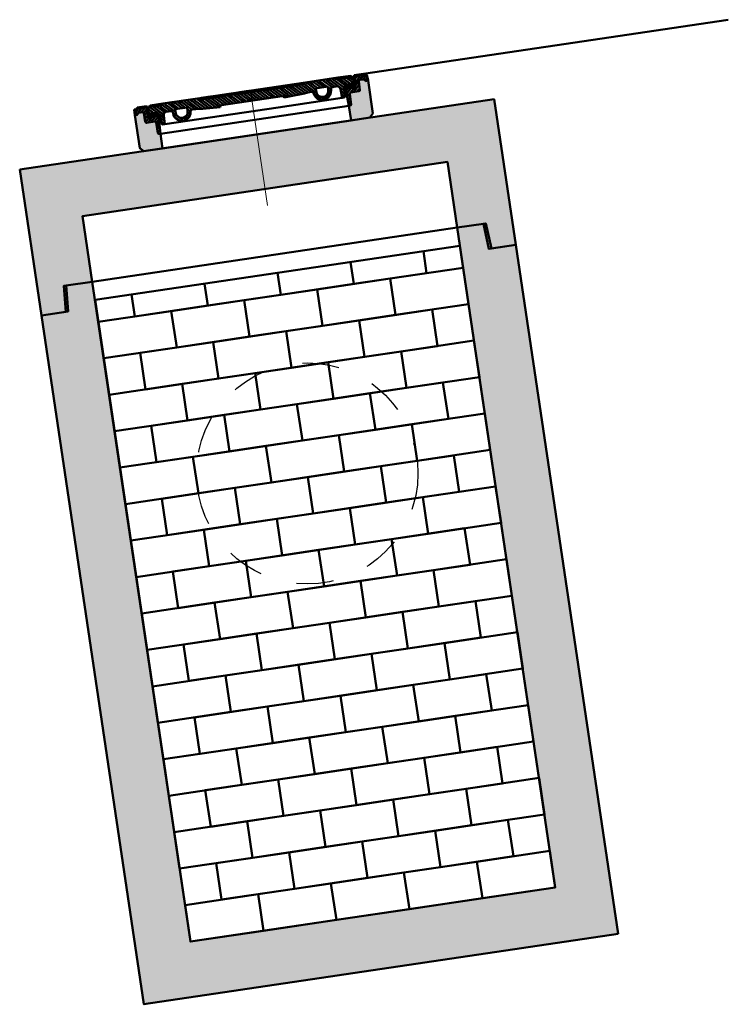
# Model space of a CAD drawing. Header units: metres. Extents: x 0 to 137602, y 0 to 467030.
# Tile 17 of 23: x 136880.04 to 136881.96, y 467021.63 to 467024.3. Entities that reach past the tile are written whole.
import ezdxf

# ---------------------------------------------------------------- set-up
doc = ezdxf.new("R2010")
doc.units = ezdxf.units.M
doc.linetypes.add('NLCS-HIDDEN', pattern=[4, 2, -2])
for name, color, linetype, lineweight in [('N-WE-AL-DETAILS_RIOOL-S', 7, 'Continuous', 25), ('N-WE-BC-BETONVORM-AD', 254, 'Continuous', 18), ('N-WE-GR-GRAS-GD', 90, 'Continuous', 50), ('N-WE-RI-PUT_BETON-GD', 7, 'Continuous', 50), ('N-WE-RI-PUT_BETON-GN', 7, 'NLCS-HIDDEN', 25)]:
    doc.layers.add(name, color=color, linetype=linetype, lineweight=lineweight)
doc.layers.add('X-XX-AL-HULPLIJN-G', color=30, linetype='Continuous', lineweight=18, plot=False)
pattern_1 = [(135, (-0.1118872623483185, 0.4902768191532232), (-0.00441941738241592, -0.004419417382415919), [])]

# ---------------------------------------------------------------- blocks, each defined once
blk = doc.blocks.new('*X250')
at = {"color": 0}
for p, q in [((1514.842425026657, -270.6021974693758), (1526.529013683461, -258.915608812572)), ((1515.378111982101, -261.2276757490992), (1531.807279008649, -244.7985087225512)), ((1515.913798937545, -251.8531540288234), (1522.968444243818, -244.7985087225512)), ((1529.646113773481, -255.7985087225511), (1540.646113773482, -244.7985087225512)), ((1538.484948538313, -255.7985087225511), (1549.484948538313, -244.7985087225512)), ((1543.545492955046, -259.5767990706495), (1550.611169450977, -252.5111225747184)), ((1487.573308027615, -271.354810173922), (1488.129609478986, -270.7985087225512)), ((1487.994204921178, -279.7727480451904), (1496.968444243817, -270.7985087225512)), ((1488.415101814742, -288.1906859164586), (1504.393662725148, -272.2121250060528)), ((1488.835998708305, -296.6086237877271), (1497.267677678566, -288.1769448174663)), ((1499.581017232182, -285.8636052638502), (1509.646113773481, -275.7985087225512)), ((1508.484948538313, -285.7985087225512), (1526.193361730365, -268.0900955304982)), ((1517.323783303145, -285.7985087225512), (1525.857709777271, -277.2645822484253)), ((1489.256895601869, -305.0265616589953), (1496.905008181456, -297.378449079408)), ((1489.677792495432, -313.4444995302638), (1496.588890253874, -306.533401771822)), ((1491.162618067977, -320.7985087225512), (1496.272772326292, -315.6883544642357))]:
    blk.add_line(p, q, dxfattribs=at)
blk = doc.blocks.new('putafdekking 120')
h = blk.add_hatch()
h.set_pattern_fill('ANSI31', color=256, scale=0.04999999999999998, angle=-6.361109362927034e-15, style=0)
h.set_pattern_definition([(45.00000000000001, (-6.702722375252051, -0.4495368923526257), (-0.004419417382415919, 0.004419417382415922), [])])
h.paths.add_polyline_path([(-0.2949918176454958, 0.1021096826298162), (-0.2941057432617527, 0.07789031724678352, 0.4035428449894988), (-0.291107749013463, 0.07499999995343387), (-0.268657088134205, 0.07499999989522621, -0.4093387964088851), (-0.2656575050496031, 0.07205001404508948), (-0.2646489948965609, 0.04284299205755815, 0.39895954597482), (-0.2616531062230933, 0.03999999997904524), (-0.2584999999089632, 0.03999999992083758), (-0.2560682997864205, 0.08863400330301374), (-0.2560682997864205, 0.08999999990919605), (-0.2719999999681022, 0.08999999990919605), (-0.2749999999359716, 0.0849999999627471), (-0.2829999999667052, 0.0849999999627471), (-0.2847714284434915, 0.1159999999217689), (-0.3186614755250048, 0.1159999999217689), (-0.3194999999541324, 0.09999999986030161), (-0.3119999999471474, 0.09999999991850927), (-0.3119999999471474, 0.1019999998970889, -0.4142135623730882), (-0.3089999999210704, 0.1049999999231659), (-0.2979898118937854, 0.1049999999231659, -0.4035428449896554)])
h = blk.add_hatch()
h.set_pattern_fill('ANSI31', color=256, scale=0.04999999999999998, angle=90, style=0)
h.set_pattern_definition(pattern_1)
h.paths.add_polyline_path([(-0.2455138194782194, 0.1160000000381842), (-0.2819999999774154, 0.1159999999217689), (-0.2807036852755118, 0.09050581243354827, 0.0001680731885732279), (-0.2740929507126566, 0.09031931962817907), (-0.2734999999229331, 0.09822532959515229), (-0.2554999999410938, 0.09822532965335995), (-0.2548682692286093, 0.08980225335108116, 2.596011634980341e-06), (-0.2547661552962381, 0.0897996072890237, -1.098157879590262e-06), (-0.2548093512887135, 0.08980072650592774, -0.395390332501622), (-0.2518893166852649, 0.08691806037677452), (-0.2511119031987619, 0.06688417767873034, 0.4028986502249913), (-0.2481141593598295, 0.06400050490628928), (-0.2455138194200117, 0.06400050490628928)])
h = blk.add_hatch()
h.set_pattern_fill('ANSI31', color=256, scale=0.04999999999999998, angle=90, style=0)
h.set_pattern_definition(pattern_1)
h.paths.add_polyline_path([(-0.1605567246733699, 0.1159999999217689), (-0.1900459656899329, 0.1159999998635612), (-0.1900459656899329, 0.1000000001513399), (-0.1759870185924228, 0.1000000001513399), (-0.1765162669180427, 0.08927581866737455), (-0.1683019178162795, 0.08927581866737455, -0.3371758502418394), (-0.1632111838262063, 0.09255437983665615, 0.0003187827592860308), (-0.1605567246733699, 0.09234795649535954)])
h.paths.add_polyline_path([(-0.1900459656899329, 0.1159999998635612), (-0.2455138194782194, 0.1160000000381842), (-0.2455138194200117, 0.06400050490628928), (-0.2430000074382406, 0.06400050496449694), (-0.2420760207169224, 0.08781156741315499, -0.4280492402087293), (-0.2312266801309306, 0.09738703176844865, 0.001092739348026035), (-0.219455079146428, 0.09640055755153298, -0.3764214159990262), (-0.2167027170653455, 0.09355836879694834), (-0.2164913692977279, 0.08927581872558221), (-0.2084837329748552, 0.08927581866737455), (-0.2090129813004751, 0.1000000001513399), (-0.1900459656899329, 0.1000000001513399)])
h = blk.add_hatch()
h.set_pattern_fill('ANSI31', color=256, scale=0.04999999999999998, angle=90, style=0)
h.set_pattern_definition(pattern_1)
h.paths.add_polyline_path([(-0.144999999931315, 0.1199999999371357), (-0.2399999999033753, 0.1199999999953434), (-0.2424999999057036, 0.1159999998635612), (-0.1424999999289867, 0.1159999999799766)])
h = blk.add_hatch()
h.set_pattern_fill('ANSI31', color=256, scale=0.04999999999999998, angle=90, style=0)
h.set_pattern_definition(pattern_1)
h.paths.add_polyline_path([(-0.1240462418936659, 0.1159999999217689), (-0.1424999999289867, 0.1159999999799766), (-0.1605567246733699, 0.1159999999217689), (-0.1605567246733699, 0.09234795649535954, 0.00438173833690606), (-0.1240462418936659, 0.08985379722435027)])
h = blk.add_hatch()
h.set_pattern_fill('ANSI31', color=256, scale=0.04999999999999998, angle=90, style=0)
h.set_pattern_definition(pattern_1)
h.paths.add_polyline_path([(2.91038304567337e-11, 0.1159999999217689), (-0.1240462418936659, 0.1159999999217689), (-0.1240462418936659, 0.08985379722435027, 0.004381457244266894), (-0.08749999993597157, 0.08799999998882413, -0.414213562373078), (-0.08289999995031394, 0.09259999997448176), (8.731149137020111e-11, 0.09259999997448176)])
h = blk.add_hatch()
h.set_pattern_fill('ANSI31', color=256, scale=0.04999999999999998, angle=90, style=0)
h.set_pattern_definition(pattern_1)
h.paths.add_polyline_path([(2.91038304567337e-11, 0.1159999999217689), (8.731149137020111e-11, 0.09259999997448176), (0.08290000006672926, 0.09259999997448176, -0.4142135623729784), (0.0875000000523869, 0.08799999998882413, 0.009082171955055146), (0.1632111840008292, 0.09255437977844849, -0.4125577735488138), (0.1685844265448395, 0.08798869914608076, 0.2706092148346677), (0.1825000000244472, 0.06818257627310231, 0.2182575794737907), (0.2025000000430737, 0.06818257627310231, 0.2834797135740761), (0.2164843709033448, 0.08913400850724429), (0.2167027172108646, 0.09355836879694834, -0.3764214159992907), (0.219455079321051, 0.09640055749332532, 0.001092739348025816), (0.2312266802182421, 0.09738703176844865, -0.4280492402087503), (0.2420760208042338, 0.08781156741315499), (0.2430000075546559, 0.06400050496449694), (0.2481152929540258, 0.06400050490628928, 0.4027845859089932), (0.2511129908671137, 0.06688300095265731), (0.2518983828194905, 0.08691948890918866, -0.3953811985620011), (0.2548194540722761, 0.08980100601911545), (0.2548682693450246, 0.0898022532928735), (0.2555000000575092, 0.09822532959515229), (0.2735000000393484, 0.09822532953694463), (0.2740929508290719, 0.09031931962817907), (0.2807068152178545, 0.09050590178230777), (0.2820230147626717, 0.1159999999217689), (0.2425000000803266, 0.1159999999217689)])
h.paths.add_polyline_path([(0.1759870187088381, 0.1000000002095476), (0.2090129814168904, 0.1000000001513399), (0.208480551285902, 0.08921134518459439, -0.2148036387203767), (0.2025000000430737, 0.07751000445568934, -0.3510004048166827), (0.1825000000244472, 0.07751000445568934, -0.214803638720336), (0.1765194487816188, 0.08921134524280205)], flags=16)
h = blk.add_hatch()
h.set_pattern_fill('ANSI31', color=256, scale=0.04999999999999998, angle=90, style=0)
h.set_pattern_definition(pattern_1)
h.paths.add_polyline_path([(0.2400000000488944, 0.1199999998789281), (0.1450000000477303, 0.1199999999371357), (0.142500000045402, 0.1159999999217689), (0.2425000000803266, 0.1159999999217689)])
h = blk.add_hatch(color=256)
h.paths.add_polyline_path([(-0.281096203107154, 0.09822532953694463), (-0.2837557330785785, 0.09822532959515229), (-0.2832743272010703, 0.08980072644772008), (-0.2741318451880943, 0.08980072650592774), (-0.2740929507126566, 0.09031931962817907, -0.0001680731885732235), (-0.2807036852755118, 0.09050581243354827)])
h.paths.add_polyline_path([(-0.2734999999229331, 0.09822532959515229), (-0.281096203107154, 0.09822532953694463), (-0.2807036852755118, 0.09050581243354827, 0.0001680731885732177), (-0.2740929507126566, 0.09031931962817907)])
h.paths.add_polyline_path([(-0.2554999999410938, 0.09822532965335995), (-0.2734999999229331, 0.09822532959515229), (-0.2740929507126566, 0.09031931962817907), (-0.2622205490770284, 0.08999999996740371), (-0.2559999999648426, 0.08999999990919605), (-0.2560083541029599, 0.0898329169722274), (-0.2548682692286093, 0.08980225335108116)])
h.paths.add_polyline_path([(-0.2740929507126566, 0.09031931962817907), (-0.2741318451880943, 0.08980072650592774), (-0.2721195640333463, 0.08980072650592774), (-0.2719999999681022, 0.08999999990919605), (-0.2622205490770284, 0.08999999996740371)])
h.paths.add_polyline_path([(-0.2622205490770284, 0.08999999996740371), (-0.2719999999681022, 0.08999999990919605), (-0.2721195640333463, 0.08980072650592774), (-0.2560099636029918, 0.08980072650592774), (-0.2560083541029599, 0.0898329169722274)])
for points in [[(-0.2559999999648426, 0.08999999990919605), (-0.2622205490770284, 0.08999999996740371), (-0.2560104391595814, 0.08983297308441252)], [(0.2623870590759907, 0.08999999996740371), (0.2560000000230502, 0.08999999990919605), (0.25600840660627, 0.08983186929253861, 0.0001621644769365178)]]:
    blk.add_hatch(color=256).paths.add_polyline_path(points)
h = blk.add_hatch()
h.set_pattern_fill('ANSI31', color=256, scale=0.04999999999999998, angle=90, style=0)
h.set_pattern_definition(pattern_1)
h.paths.add_polyline_path([(-0.1685844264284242, 0.08798869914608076, -0.06617647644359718), (-0.1683019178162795, 0.08927581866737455), (-0.1765162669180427, 0.08927581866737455), (-0.1765194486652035, 0.08921134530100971, -0.2148036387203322), (-0.1824999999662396, 0.07751000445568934, -0.06659380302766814), (-0.1861347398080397, 0.07532064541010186), (-0.1735127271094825, 0.07532064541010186, 0.144551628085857)])
h.paths.add_polyline_path([(-0.2084805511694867, 0.08921134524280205), (-0.2084837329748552, 0.08927581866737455), (-0.2164913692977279, 0.08927581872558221), (-0.2164843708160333, 0.08913400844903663, 0.1567760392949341), (-0.2114872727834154, 0.07532064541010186), (-0.1988652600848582, 0.07532064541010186, -0.06659380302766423), (-0.2024999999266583, 0.07751000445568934, -0.2148036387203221)])
h.paths.add_polyline_path([(-0.1900459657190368, 0.07418931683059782, -0.1417210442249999), (-0.1988652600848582, 0.07532064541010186), (-0.2114872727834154, 0.07532064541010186, 0.1213122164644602), (-0.2024999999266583, 0.06818257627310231, 0.1338421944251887), (-0.1900459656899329, 0.06612579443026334)])
h.paths.add_polyline_path([(-0.1735127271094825, 0.07532064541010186), (-0.1861347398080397, 0.07532064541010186, -0.0638776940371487), (-0.1900459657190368, 0.07418931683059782), (-0.1900459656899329, 0.06612579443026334, 0.08201942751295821), (-0.1824999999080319, 0.06818257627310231, 0.1213122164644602)])
h = blk.add_hatch(color=256)
h.paths.add_polyline_path([(0.2837557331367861, 0.09822532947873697), (0.2811053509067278, 0.09822532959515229), (0.2807068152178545, 0.09050590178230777), (0.2740929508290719, 0.09031931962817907), (0.2741317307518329, 0.08980225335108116), (0.2832744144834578, 0.0898022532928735)])
h.paths.add_polyline_path([(0.2811053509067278, 0.09822532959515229), (0.2735000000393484, 0.09822532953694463), (0.2740929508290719, 0.09031931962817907), (0.2807068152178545, 0.09050590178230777)])
h.paths.add_polyline_path([(0.2735000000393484, 0.09822532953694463), (0.2555000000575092, 0.09822532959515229), (0.2548682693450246, 0.0898022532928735, 2.898541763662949e-05), (0.25600840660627, 0.08983186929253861), (0.2560000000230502, 0.08999999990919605), (0.2623870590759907, 0.08999999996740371, 0.0002976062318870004), (0.2740929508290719, 0.09031931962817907), (0.2740929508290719, 0.09031931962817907)])
h.paths.add_polyline_path([(0.2740929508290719, 0.09031931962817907, -0.0002976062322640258), (0.2623870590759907, 0.08999999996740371), (0.2720000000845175, 0.08999999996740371), (0.2721186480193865, 0.08980225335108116), (0.2741317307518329, 0.08980225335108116)])
h.paths.add_polyline_path([(0.2720000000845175, 0.08999999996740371), (0.2623870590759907, 0.08999999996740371, -0.0001621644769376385), (0.25600840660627, 0.08983186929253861), (0.2560098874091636, 0.08980225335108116), (0.2721186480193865, 0.08980225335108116)], flags=17)
at = {"layer": 'N-WE-BC-BETONVORM-AD'}
h = blk.add_hatch(color=256, dxfattribs=at)
h.dxf.hatch_style = 1
h.paths.add_polyline_path([(-0.2646489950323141, 0.04284299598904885), (-0.2656611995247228, 0.07215700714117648, 0.3989596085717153), (-0.2686570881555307, 0.07499999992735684), (-0.29110774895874, 0.0749999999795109, -0.4035428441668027), (-0.2941057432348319, 0.07789031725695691), (-0.2949918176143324, 0.1021096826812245, 0.4035428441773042), (-0.2979898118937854, 0.1049999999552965), (-0.3089999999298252, 0.1049999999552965, 0.4142135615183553), (-0.3119999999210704, 0.1019999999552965), (-0.3119999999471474, 0.09999999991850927), (-0.3194999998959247, 0.09999999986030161), (-0.319499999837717, 0.01000000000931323), (-0.3094999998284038, -1.164153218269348e-10), (-0.2584999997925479, -1.164153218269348e-10), (-0.2584999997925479, 0.03999999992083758), (-0.2616531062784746, 0.03999999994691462, -0.3989599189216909)])
h = blk.add_hatch(color=256, dxfattribs=at)
h.dxf.hatch_style = 1
h.paths.add_polyline_path([(0.3195000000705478, 0.09999999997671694), (0.3120000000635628, 0.09999999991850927), (0.3120000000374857, 0.1019999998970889, 0.4142135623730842), (0.3090000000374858, 0.1049999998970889), (0.2979898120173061, 0.1049999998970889, 0.4035428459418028), (0.2949918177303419, 0.1021096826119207), (0.2941057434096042, 0.07789031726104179, -0.4035428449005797), (0.2911077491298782, 0.0749999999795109), (0.2686570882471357, 0.07500000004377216, 0.4093389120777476), (0.2656575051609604, 0.07205001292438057), (0.2646526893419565, 0.04294998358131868, -0.4093385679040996), (0.2616531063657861, 0.03999999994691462), (0.2584999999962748, 0.03999999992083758), (0.2585000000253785, -1.164153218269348e-10), (0.3095000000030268, -1.164153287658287e-10), (0.3195000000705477, 0.01000000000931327)])
for p, q in [((-0.3194999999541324, 0.09999999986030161), (-0.3186614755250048, 0.1159999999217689)), ((-0.3186614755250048, 0.1159999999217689), (-0.2847714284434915, 0.1159999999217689)), ((-0.3099999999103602, 0.1199999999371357), (-0.3124999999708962, 0.1159999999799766)), ((-0.3099999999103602, 0.1199999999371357), (-0.2849999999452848, 0.1199999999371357)), ((-0.2849999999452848, 0.1199999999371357), (-0.2824999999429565, 0.1159999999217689)), ((-0.2847714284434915, 0.1159999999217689), (-0.2819999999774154, 0.1159999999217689)), ((-0.2847714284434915, 0.1159999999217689), (-0.2829999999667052, 0.0849999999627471)), ((-0.2819999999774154, 0.1159999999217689), (-0.2424999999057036, 0.1159999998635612)), ((-0.2807036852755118, 0.09050581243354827), (-0.2819999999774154, 0.1159999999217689)), ((-0.2749999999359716, 0.1199999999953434), (-0.2774999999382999, 0.1159999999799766)), ((-0.2749999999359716, 0.1199999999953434), (-0.2499999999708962, 0.1199999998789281)), ((-0.2749999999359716, 0.1199999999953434), (-0.2399999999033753, 0.1199999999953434)), ((-0.2499999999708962, 0.1199999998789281), (-0.2474999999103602, 0.1159999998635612)), ((-0.2399999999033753, 0.1199999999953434), (-0.2424999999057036, 0.1159999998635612)), ((-0.2399999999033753, 0.1199999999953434), (-0.2149999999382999, 0.1199999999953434)), ((-0.144999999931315, 0.1199999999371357), (-0.2399999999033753, 0.1199999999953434)), ((-0.2049999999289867, 0.1199999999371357), (-0.1799999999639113, 0.1199999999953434)), ((-0.1699999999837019, 0.1199999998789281), (-0.144999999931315, 0.1199999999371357)), ((-0.144999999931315, 0.1199999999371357), (0.1450000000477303, 0.1199999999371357)), ((-0.144999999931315, 0.1199999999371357), (-0.1424999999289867, 0.1159999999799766)), ((-0.1424999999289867, 0.1159999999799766), (2.91038304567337e-11, 0.1159999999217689)), ((-0.1424999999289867, 0.1159999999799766), (0.142500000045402, 0.1159999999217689)), ((-0.1349999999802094, 0.1199999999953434), (-0.1374999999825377, 0.1159999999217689)), ((-0.1349999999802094, 0.1199999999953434), (-0.1099999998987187, 0.1199999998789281)), ((-0.1099999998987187, 0.1199999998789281), (-0.107499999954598, 0.1160000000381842)), ((-0.0999999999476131, 0.1199999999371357), (-0.1024999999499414, 0.1159999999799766)), ((-0.0999999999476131, 0.1199999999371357), (-0.07499999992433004, 0.1199999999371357)), ((-0.07499999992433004, 0.1199999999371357), (-0.07249999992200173, 0.1159999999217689)), ((-0.06499999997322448, 0.1199999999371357), (-0.06749999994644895, 0.1160000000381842)), ((-0.06499999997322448, 0.1199999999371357), (-0.03999999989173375, 0.1199999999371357)), ((-0.03999999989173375, 0.1199999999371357), (-0.03749999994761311, 0.1159999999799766)), ((-0.02999999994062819, 0.1199999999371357), (-0.03249999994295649, 0.1159999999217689)), ((-0.02999999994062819, 0.1199999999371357), (-0.004999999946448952, 0.1199999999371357)), ((-0.004999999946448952, 0.1199999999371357), (-0.002499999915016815, 0.1160000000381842)), ((0.142500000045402, 0.1159999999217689), (2.91038304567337e-11, 0.1159999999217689)), ((0.005000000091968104, 0.1199999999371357), (0.002500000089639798, 0.1159999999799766)), ((0.03000000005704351, 0.1199999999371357), (0.005000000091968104, 0.1199999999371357)), ((0.03000000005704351, 0.1199999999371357), (0.03250000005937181, 0.1159999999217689)), ((0.04000000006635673, 0.1199999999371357), (0.03750000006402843, 0.1159999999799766)), ((0.06500000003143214, 0.1199999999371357), (0.04000000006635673, 0.1199999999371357)), ((0.06500000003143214, 0.1199999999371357), (0.06750000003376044, 0.1159999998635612)), ((0.07500000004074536, 0.1199999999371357), (0.07250000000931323, 0.1159999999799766)), ((0.1000000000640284, 0.1199999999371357), (0.1025000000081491, 0.1159999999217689)), ((0.1100000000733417, 0.1199999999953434), (0.1075000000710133, 0.1159999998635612)), ((0.1350000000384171, 0.1199999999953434), (0.1375000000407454, 0.1159999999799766)), ((0.1450000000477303, 0.1199999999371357), (0.142500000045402, 0.1159999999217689)), ((0.1450000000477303, 0.1199999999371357), (0.2400000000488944, 0.1199999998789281)), ((0.2400000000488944, 0.1199999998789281), (0.2750000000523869, 0.1199999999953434)), ((0.2400000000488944, 0.1199999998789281), (0.2425000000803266, 0.1159999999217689)), ((0.2425000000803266, 0.1159999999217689), (0.2820230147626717, 0.1159999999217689)), ((0.2500000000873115, 0.1199999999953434), (0.2475000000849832, 0.1159999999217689)), ((0.2750000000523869, 0.1199999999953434), (0.2775000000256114, 0.1159999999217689)), ((0.2807068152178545, 0.09050590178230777), (0.2820230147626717, 0.1159999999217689)), ((0.2847714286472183, 0.1159999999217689), (0.2820230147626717, 0.1159999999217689)), ((0.2850000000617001, 0.1199999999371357), (0.2825000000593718, 0.1159999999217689)), ((0.2847714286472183, 0.1159999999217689), (0.2830000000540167, 0.0849999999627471)), ((0.3186614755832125, 0.1159999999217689), (0.2847714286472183, 0.1159999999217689)), ((0.3100000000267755, 0.1199999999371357), (0.2850000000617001, 0.1199999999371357)), ((0.3100000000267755, 0.1199999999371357), (0.3125000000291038, 0.1159999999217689)), ((0.3195000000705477, 0.09999999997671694), (0.3186614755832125, 0.1159999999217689)), ((-0.3194999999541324, 0.09999999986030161), (-0.3119999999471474, 0.09999999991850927)), ((-0.3119999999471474, 0.09999999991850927), (-0.3119999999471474, 0.1019999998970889)), ((-0.3089999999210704, 0.1049999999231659), (-0.2979898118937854, 0.1049999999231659)), ((-0.2941057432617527, 0.07789031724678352), (-0.2949918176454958, 0.1021096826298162)), ((-0.2837557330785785, 0.09822532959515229), (-0.2554999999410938, 0.09822532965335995)), ((-0.2548093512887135, 0.08980072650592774), (-0.2832743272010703, 0.08980072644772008)), ((-0.2829999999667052, 0.0849999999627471), (-0.2749999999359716, 0.0849999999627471)), ((-0.2749999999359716, 0.0849999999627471), (-0.2719999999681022, 0.08999999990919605)), ((-0.2734999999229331, 0.09822532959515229), (-0.2741318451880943, 0.08980072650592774)), ((-0.2740929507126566, 0.09031931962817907), (-0.2548682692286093, 0.08980225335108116)), ((-0.2719999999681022, 0.08999999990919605), (-0.2560682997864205, 0.08999999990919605)), ((-0.2719999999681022, 0.08999999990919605), (-0.2559999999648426, 0.08999999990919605)), ((-0.2719999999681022, 0.08999999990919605), (-0.2559999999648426, 0.08999999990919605)), ((-0.2559999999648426, 0.08999999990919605), (-0.2584999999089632, 0.03999999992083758)), ((-0.2554999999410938, 0.09822532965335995), (-0.2548682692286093, 0.08980225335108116)), ((-0.2167027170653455, 0.09355836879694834), (-0.2164843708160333, 0.08913400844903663)), ((-0.2090129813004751, 0.1000000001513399), (-0.2084805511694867, 0.08921134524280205)), ((-0.2090129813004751, 0.1000000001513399), (-0.1759870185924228, 0.1000000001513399)), ((-0.1759870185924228, 0.1000000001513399), (-0.1765194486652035, 0.08921134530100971)), ((-0.08749999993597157, 0.08799999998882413), (-0.08749999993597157, 0.08799999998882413)), ((-0.08289999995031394, 0.09259999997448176), (0.08290000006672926, 0.09259999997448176)), ((0.0875000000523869, 0.08799999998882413), (0.0875000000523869, 0.08799999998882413)), ((0.2090129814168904, 0.1000000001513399), (0.1759870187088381, 0.1000000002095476)), ((0.1759870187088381, 0.1000000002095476), (0.1765194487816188, 0.08921134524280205)), ((0.2090129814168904, 0.1000000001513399), (0.208480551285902, 0.08921134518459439)), ((0.2167027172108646, 0.09355836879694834), (0.2164843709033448, 0.08913400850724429)), ((0.2548682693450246, 0.0898022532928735), (0.2548194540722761, 0.08980100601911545)), ((0.2555000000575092, 0.09822532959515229), (0.2548682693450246, 0.0898022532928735)), ((0.2548682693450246, 0.0898022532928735), (0.2832744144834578, 0.0898022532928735)), ((0.2837557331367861, 0.09822532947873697), (0.2555000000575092, 0.09822532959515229)), ((0.2560000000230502, 0.08999999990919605), (0.2584999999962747, 0.03999999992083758)), ((0.2560000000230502, 0.08999999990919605), (0.2720000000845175, 0.08999999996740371)), ((0.2720000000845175, 0.08999999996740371), (0.2560000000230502, 0.08999999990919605)), ((0.2750000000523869, 0.0849999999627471), (0.2720000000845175, 0.08999999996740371)), ((0.2735000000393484, 0.09822532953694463), (0.2741317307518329, 0.08980225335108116)), ((0.2740929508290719, 0.09031931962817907), (0.2807068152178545, 0.09050590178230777)), ((0.2830000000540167, 0.0849999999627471), (0.2750000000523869, 0.0849999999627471)), ((0.294105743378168, 0.07789031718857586), (0.2949918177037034, 0.1021096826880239)), ((0.3090000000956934, 0.1049999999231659), (0.2979898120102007, 0.1049999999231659)), ((0.3120000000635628, 0.09999999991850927), (0.3120000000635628, 0.1019999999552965)), ((0.3195000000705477, 0.09999999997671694), (0.3120000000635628, 0.09999999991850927)), ((-0.291107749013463, 0.07499999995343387), (-0.2814225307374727, 0.07499999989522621)), ((-0.291107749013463, 0.07499999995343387), (-0.268657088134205, 0.07499999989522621)), ((-0.2656611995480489, 0.0721570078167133), (-0.2646489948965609, 0.04284299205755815)), ((0.2656611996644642, 0.0721570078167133), (0.2646489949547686, 0.04284299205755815)), ((0.2911077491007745, 0.07499999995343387), (0.2686570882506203, 0.07499999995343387)), ((-0.2584999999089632, 0.03999999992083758), (-0.2616531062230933, 0.03999999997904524)), ((-0.2584999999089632, 0.03999999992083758), (0.2584999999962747, 0.03999999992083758)), ((0.2584999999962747, 0.03999999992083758), (0.2616531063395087, 0.03999999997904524))]:
    blk.add_line(p, q)
at = {"color": 0, "linetype": 'ByBlock'}
blk.add_line((0.02187500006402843, 0.1199999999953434), (0.03425000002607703, 0.1199999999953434), dxfattribs=at)
at = {"color": 7}
for p, q in [((-0.2518893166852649, 0.08691806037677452), (-0.2511119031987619, 0.06688417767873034)), ((-0.2420760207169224, 0.08781156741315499), (-0.2430000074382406, 0.06400050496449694)), ((0.2420760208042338, 0.08781156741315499), (0.2430000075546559, 0.06400050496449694)), ((0.2511129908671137, 0.06688300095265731), (0.2518983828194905, 0.08691948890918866)), ((-0.2481141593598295, 0.06400050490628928), (-0.2430000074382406, 0.06400050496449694)), ((-0.2430000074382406, 0.06400050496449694), (-0.2424038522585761, 0.07920928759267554)), ((-0.2430000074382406, 0.06400050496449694), (0.06800000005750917, 0.06400050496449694)), ((0.06800000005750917, 0.06400050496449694), (0.2430000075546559, 0.06400050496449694)), ((0.2430000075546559, 0.06400050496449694), (0.2481152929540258, 0.06400050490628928))]:
    blk.add_line(p, q, dxfattribs=at)
for points in [[(-0.2584999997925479, 0.03999999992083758), (-0.2584999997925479, -1.164153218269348e-10), (-0.3094999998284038, -1.164153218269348e-10), (-0.319499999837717, 0.01000000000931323), (-0.3194999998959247, 0.09999999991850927)], [(0.2584999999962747, 0.03999999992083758), (0.2585000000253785, -1.164153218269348e-10), (0.3095000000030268, -1.164153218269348e-10), (0.3195000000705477, 0.01000000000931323), (0.3195000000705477, 0.09999999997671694)], [(-0.2584999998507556, -1.164153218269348e-10), (0.2584999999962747, -1.164153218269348e-10)]]:
    blk.add_lwpolyline(points)
for centre, radius, start, end in [((-0.3089999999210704, 0.1019999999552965), 0.002999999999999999, 90, 180), ((-0.2979898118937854, 0.1019999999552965), 0.002999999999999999, 2.09525256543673, 90), ((8.731149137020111e-11, 9.923531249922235), 9.837031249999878, 268.3648196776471, 268.4033392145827), ((8.731149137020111e-11, 9.923531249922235), 9.837031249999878, 268.5153538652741, 268.5156971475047), ((-0.2320835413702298, 0.08742380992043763), 0.009999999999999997, 85.08451930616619, 177.7777560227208), ((0.0003472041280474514, 2.790030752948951), 2.702583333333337, 265.0845193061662, 265.3349566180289), ((-0.2196990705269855, 0.09341049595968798), 0.002999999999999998, 2.825307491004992, 85.33495661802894), ((-0.1924999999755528, 0.09000000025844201), 0.02399999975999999, 182.0678519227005, 245.37568138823), ((-0.1924999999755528, 0.09000000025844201), 0.02399999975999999, 192.0348595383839, 245.37568138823), ((-0.1924999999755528, 0.09000000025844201), 0.02399999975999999, 192.0348595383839, 245.37568138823), ((-0.1924999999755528, 0.09000000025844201), 0.01599999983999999, 182.825307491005, 231.3178120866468), ((-0.1924999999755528, 0.09000000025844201), 0.01599999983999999, 308.6821879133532, 357.174692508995), ((-0.1924999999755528, 0.09000000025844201), 0.02399999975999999, 294.6243186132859, 355.1927340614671), ((-0.1924999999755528, 0.09000000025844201), 0.02399999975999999, 294.6243186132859, 339.7820546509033), ((-0.1636020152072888, 0.0875696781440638), 0.004999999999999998, 85.51682903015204, 175.1927340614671), ((8.731149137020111e-11, 2.174165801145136), 2.087999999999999, 265.5168290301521, 267.5982522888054), ((-0.08289999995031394, 0.08799999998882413), 0.004599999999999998, 90, 180), ((0.08290000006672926, 0.08800000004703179), 0.004599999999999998, 0, 90), ((8.731149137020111e-11, 2.174165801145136), 2.087999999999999, 272.4017477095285, 274.4831709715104), ((0.1636020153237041, 0.08756967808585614), 0.004999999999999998, 4.807265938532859, 94.48317097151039), ((0.1925000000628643, 0.09000000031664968), 0.02399999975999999, 184.8072659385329, 245.37568138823), ((0.1925000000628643, 0.09000000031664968), 0.01599999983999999, 182.825307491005, 231.3178120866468), ((0.1925000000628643, 0.09000000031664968), 0.01599999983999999, 308.6821879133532, 357.174692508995), ((0.1925000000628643, 0.09000000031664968), 0.02399999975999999, 294.6243186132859, 357.9321480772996), ((0.2196990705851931, 0.09341049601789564), 0.002999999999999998, 94.66504338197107, 177.174692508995), ((-0.0003472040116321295, 2.790030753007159), 2.702583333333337, 274.665043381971, 274.9154806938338), ((0.2320835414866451, 0.08742380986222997), 0.009999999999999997, 2.222243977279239, 94.9154806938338), ((8.731149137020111e-11, 9.923531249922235), 9.837031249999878, 271.4846461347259, 271.5966607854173), ((0.2979898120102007, 0.1019999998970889), 0.002999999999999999, 90, 177.9047474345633), ((0.3090000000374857, 0.1019999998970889), 0.002999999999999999, 0, 90), ((-0.2911077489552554, 0.0779999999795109), 0.002999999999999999, 182.0952525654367, 270), ((-0.2686570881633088, 0.07199999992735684), 0.002999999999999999, 3.000000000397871, 90), ((-0.1924999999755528, 0.09000000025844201), 0.01599999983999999, 231.3178120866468, 308.6821879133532), ((-0.1924999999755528, 0.09000000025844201), 0.02399999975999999, 245.37568138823, 294.6243186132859), ((0.1925000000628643, 0.09000000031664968), 0.01599999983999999, 231.3178120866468, 308.6821879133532), ((0.1925000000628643, 0.09000000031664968), 0.02399999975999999, 245.37568138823, 294.6243186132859), ((0.2686570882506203, 0.07200000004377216), 0.002999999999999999, 90, 176.9999999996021), ((0.2911077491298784, 0.0779999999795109), 0.002999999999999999, 270, 357.9047474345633), ((-0.2616531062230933, 0.04299999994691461), 0.002999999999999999, 183.0000000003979, 270), ((0.2616531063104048, 0.04299999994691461), 0.002999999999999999, 270, 356.9999999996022)]:
    blk.add_arc(centre, radius, start, end)
for centre, start, end in [((-0.2548870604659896, 0.08680173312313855), 2.222243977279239, 88.51569714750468), ((0.2548960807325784, 0.08680198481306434), 91.46362154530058, 177.7552643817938), ((-0.2481141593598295, 0.06700050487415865), 182.2222439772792, 270), ((0.2481152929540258, 0.06700050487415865), 270, 357.7552643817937)]:
    blk.add_arc(centre, 0.002999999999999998, start, end, dxfattribs=at)
at = {"layer": 'Defpoints', "color": 0, "linetype": 'ByBlock'}
for p in [(0.02000000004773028, 0.1199999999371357), (0.03050000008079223, 0.1199999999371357), (-0.2807036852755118, 0.09050581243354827), (-0.1924999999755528, 0.09000000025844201), (0.2807068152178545, 0.09050590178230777), (-0.1757483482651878, 0.07281331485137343)]:
    blk.add_point(p, dxfattribs=at)
at = {"layer": 'X-XX-AL-HULPLIJN-G'}
blk.add_lwpolyline([(2.91038304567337e-11, 0.1199999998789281), (-2.91038304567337e-11, -0.1953084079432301)], dxfattribs=at)
at = {"xscale": 0.0009999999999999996, "yscale": 0.0009999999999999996, "zscale": 0.0009999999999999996}
blk.add_blockref('*X250', (-1.231545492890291, 0.3607985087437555), dxfattribs=at)

msp = doc.modelspace()

# ---------------------------------------------------------------- hatches: boundary and pattern name
at = {"layer": 'N-WE-BC-BETONVORM-AD'}
h = msp.add_hatch(color=256, dxfattribs=at)
h.dxf.hatch_style = 1
h.paths.add_polyline_path([(136880.042264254, 467023.8939523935), (136880.1010618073, 467023.4982978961), (136880.1670641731, 467023.5081063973), (136880.1617232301, 467023.5780859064), (136880.2391421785, 467023.5895910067), (136880.2126839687, 467023.7676308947), (136881.2018213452, 467023.9146249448), (136881.2282795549, 467023.7365850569), (136881.3056985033, 467023.7480901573), (136881.3209380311, 467023.6795816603), (136881.3869403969, 467023.6893901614), (136881.3281428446, 467024.0850446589)])
h = msp.add_hatch(color=256, dxfattribs=at)
h.dxf.hatch_style = 1
h.paths.add_polyline_path([(136881.6647592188, 467021.8199200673), (136881.3869403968, 467023.6893901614), (136881.3144707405, 467023.6786205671), (136881.2992312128, 467023.7471290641), (136881.2282795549, 467023.736585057), (136881.4943395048, 467021.9462415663), (136880.5052021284, 467021.7992475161), (136880.2391428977, 467023.5895861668), (136880.1681912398, 467023.5790421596), (136880.1735321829, 467023.5090626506), (136880.1010625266, 467023.4982930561), (136880.3788806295, 467021.628827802)])

# ---------------------------------------------------------------- linework, layer by layer
at = {"layer": 'N-WE-AL-DETAILS_RIOOL-S', "color": 3, "flags": 128}
for points in [[(136881.4248116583, 467023.434556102), (136881.4248116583, 467023.434556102)], [(136881.425802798, 467023.4278836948), (136881.425802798, 467023.4278836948)]]:
    msp.add_lwpolyline(points, close=True, dxfattribs=at)
at = {"layer": 'N-WE-GR-GRAS-GD'}
msp.add_lwpolyline([(136880.9741968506, 467024.1537631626), (136881.963334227, 467024.3007572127)], dxfattribs=at)
at = {"layer": 'N-WE-RI-PUT_BETON-GD'}
for points in [[(136880.042264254, 467023.8939523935), (136880.1010618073, 467023.4982978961), (136880.1670641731, 467023.5081063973), (136880.1617232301, 467023.5780859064), (136880.2391421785, 467023.5895910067), (136880.2126839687, 467023.7676308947), (136881.2018213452, 467023.9146249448), (136881.2282795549, 467023.7365850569), (136881.3056985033, 467023.7480901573), (136881.3209380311, 467023.6795816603), (136881.3869403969, 467023.6893901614), (136881.3281428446, 467024.0850446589)], [(136881.6647592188, 467021.8199200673), (136881.3869403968, 467023.6893901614), (136881.3144707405, 467023.6786205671), (136881.2992312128, 467023.7471290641), (136881.2282795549, 467023.736585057), (136881.4943395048, 467021.9462415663), (136880.5052021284, 467021.7992475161), (136880.2391428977, 467023.5895861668), (136880.1681912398, 467023.5790421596), (136880.1735321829, 467023.5090626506), (136880.1010625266, 467023.4982930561), (136880.3788806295, 467021.628827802)], [(136881.0466221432, 467023.5983762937), (136881.2444496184, 467023.6277751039), (136881.2591490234, 467023.5288613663), (136881.0613215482, 467023.4994625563)], [(136880.8487946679, 467023.5689774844), (136881.0466221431, 467023.5983762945), (136881.0613215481, 467023.4994625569), (136880.8634940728, 467023.4700637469)], [(136880.6509671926, 467023.5395786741), (136880.8487946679, 467023.5689774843), (136880.8634940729, 467023.4700637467), (136880.6656665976, 467023.4406649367)], [(136880.4531397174, 467023.5101798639), (136880.6509671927, 467023.5395786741), (136880.6656665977, 467023.4406649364), (136880.4678391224, 467023.4112661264)], [(136880.2553122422, 467023.4807810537), (136880.4531397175, 467023.5101798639), (136880.4678391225, 467023.4112661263), (136880.2700116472, 467023.3818673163)], [(136880.9624078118, 467023.484763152), (136881.160235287, 467023.5141619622), (136881.174934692, 467023.4152482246), (136880.9771072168, 467023.3858494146)], [(136880.7645803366, 467023.4553643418), (136880.9624078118, 467023.484763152), (136880.9771072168, 467023.3858494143), (136880.7792797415, 467023.3564506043)], [(136880.5667528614, 467023.4259655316), (136880.7645803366, 467023.4553643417), (136880.7792797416, 467023.3564506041), (136880.5814522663, 467023.3270517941)], [(136880.3689253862, 467023.3965667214), (136880.5667528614, 467023.4259655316), (136880.5814522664, 467023.3270517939), (136880.3836247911, 467023.2976529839)], [(136881.0760209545, 467023.4005488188), (136881.2738484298, 467023.429947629), (136881.2885478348, 467023.3310338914), (136881.0907203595, 467023.3016350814)], [(136880.8781934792, 467023.3711500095), (136881.0760209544, 467023.4005488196), (136881.0907203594, 467023.301635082), (136880.8928928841, 467023.272236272)], [(136880.6803660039, 467023.3417511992), (136880.8781934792, 467023.3711500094), (136880.8928928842, 467023.2722362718), (136880.6950654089, 467023.2428374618)], [(136880.4825385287, 467023.312352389), (136880.680366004, 467023.3417511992), (136880.695065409, 467023.2428374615), (136880.4972379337, 467023.2134386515)], [(136880.2847110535, 467023.2829535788), (136880.4825385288, 467023.312352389), (136880.4972379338, 467023.2134386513), (136880.2994104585, 467023.1840398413)], [(136880.9918066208, 467023.2869356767), (136881.1896340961, 467023.3163344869), (136881.2043335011, 467023.2174207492), (136881.0065060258, 467023.1880219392)], [(136880.7939791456, 467023.2575368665), (136880.9918066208, 467023.2869356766), (136881.0065060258, 467023.188021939), (136880.8086785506, 467023.158623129)], [(136880.5961516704, 467023.2281380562), (136880.7939791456, 467023.2575368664), (136880.8086785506, 467023.1586231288), (136880.6108510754, 467023.1292243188)], [(136881.1054197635, 467023.2027213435), (136881.3032472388, 467023.2321201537), (136881.3179466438, 467023.133206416), (136881.1201191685, 467023.103807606)], [(136880.3983241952, 467023.1987392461), (136880.5961516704, 467023.2281380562), (136880.6108510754, 467023.1292243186), (136880.4130236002, 467023.0998255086)], [(136880.9075922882, 467023.1733225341), (136881.1054197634, 467023.2027213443), (136881.1201191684, 467023.1038076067), (136880.9222916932, 467023.0744087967)], [(136880.709764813, 467023.1439237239), (136880.9075922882, 467023.1733225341), (136880.9222916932, 467023.0744087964), (136880.7244642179, 467023.0450099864)], [(136880.5119373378, 467023.1145249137), (136880.709764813, 467023.1439237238), (136880.724464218, 467023.0450099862), (136880.5266367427, 467023.0156111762)], [(136880.3141098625, 467023.0851261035), (136880.5119373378, 467023.1145249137), (136880.5266367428, 467023.015611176), (136880.3288092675, 467022.986212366)], [(136881.0212054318, 467023.0891082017), (136881.219032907, 467023.1185070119), (136881.233732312, 467023.0195932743), (136881.0359048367, 467022.9901944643)], [(136880.8233779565, 467023.0597093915), (136881.0212054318, 467023.0891082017), (136881.0359048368, 467022.990194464), (136880.8380773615, 467022.960795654)], [(136880.6255504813, 467023.0303105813), (136880.8233779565, 467023.0597093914), (136880.8380773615, 467022.9607956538), (136880.6402498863, 467022.9313968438)], [(136880.4277230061, 467023.0009117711), (136880.6255504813, 467023.0303105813), (136880.6402498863, 467022.9313968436), (136880.4424224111, 467022.9019980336)], [(136881.1348185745, 467023.0048938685), (136881.3326460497, 467023.0342926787), (136881.3473454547, 467022.9353789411), (136881.1495179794, 467022.9059801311)], [(136880.9369910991, 467022.9754950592), (136881.1348185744, 467023.0048938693), (136881.1495179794, 467022.9059801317), (136880.9516905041, 467022.8765813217)], [(136880.7391636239, 467022.9460962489), (136880.9369910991, 467022.9754950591), (136880.9516905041, 467022.8765813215), (136880.7538630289, 467022.8471825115)], [(136880.5413361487, 467022.9166974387), (136880.7391636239, 467022.9460962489), (136880.7538630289, 467022.8471825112), (136880.5560355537, 467022.8177837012)], [(136880.3435086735, 467022.8872986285), (136880.5413361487, 467022.9166974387), (136880.5560355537, 467022.8177837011), (136880.3582080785, 467022.7883848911)], [(136881.0506042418, 467022.8912807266), (136881.248431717, 467022.9206795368), (136881.263131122, 467022.8217657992), (136881.0653036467, 467022.7923669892)], [(136880.8527767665, 467022.8618819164), (136881.0506042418, 467022.8912807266), (136881.0653036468, 467022.792366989), (136880.8674761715, 467022.762968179)], [(136880.6549492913, 467022.8324831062), (136880.8527767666, 467022.8618819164), (136880.8674761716, 467022.7629681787), (136880.6696486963, 467022.7335693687)], [(136880.4571218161, 467022.803084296), (136880.6549492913, 467022.8324831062), (136880.6696486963, 467022.7335693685), (136880.4718212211, 467022.7041705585)], [(136881.1642173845, 467022.8070663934), (136881.3620448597, 467022.8364652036), (136881.3767442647, 467022.737551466), (136881.1789167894, 467022.708152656)], [(136880.9663899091, 467022.7776675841), (136881.1642173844, 467022.8070663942), (136881.1789167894, 467022.7081526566), (136880.9810893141, 467022.6787538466)], [(136880.7685624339, 467022.7482687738), (136880.9663899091, 467022.777667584), (136880.9810893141, 467022.6787538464), (136880.7832618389, 467022.6493550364)], [(136880.5707349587, 467022.7188699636), (136880.7685624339, 467022.7482687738), (136880.7832618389, 467022.6493550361), (136880.5854343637, 467022.6199562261)], [(136881.0800030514, 467022.6934532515), (136881.2778305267, 467022.7228520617), (136881.2925299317, 467022.623938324), (136881.0947024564, 467022.594539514)], [(136880.3729074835, 467022.6894711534), (136880.5707349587, 467022.7188699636), (136880.5854343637, 467022.619956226), (136880.3876068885, 467022.590557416)], [(136880.8821755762, 467022.6640544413), (136881.0800030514, 467022.6934532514), (136881.0947024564, 467022.5945395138), (136880.8968749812, 467022.5651407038)], [(136880.684348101, 467022.634655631), (136880.8821755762, 467022.6640544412), (136880.8968749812, 467022.5651407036), (136880.699047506, 467022.5357418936)], [(136880.4865206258, 467022.6052568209), (136880.684348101, 467022.634655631), (136880.699047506, 467022.5357418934), (136880.5012200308, 467022.5063430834)], [(136881.1936161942, 467022.6092389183), (136881.3914436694, 467022.6386377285), (136881.4061430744, 467022.5397239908), (136881.2083155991, 467022.5103251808)], [(136880.9957887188, 467022.5798401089), (136881.193616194, 467022.6092389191), (136881.208315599, 467022.5103251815), (136881.0104881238, 467022.4809263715)], [(136880.7979612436, 467022.5504412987), (136880.9957887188, 467022.5798401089), (136881.0104881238, 467022.4809263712), (136880.8126606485, 467022.4515275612)], [(136880.6001337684, 467022.5210424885), (136880.7979612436, 467022.5504412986), (136880.8126606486, 467022.451527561), (136880.6148331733, 467022.422128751)], [(136880.4023062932, 467022.4916436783), (136880.6001337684, 467022.5210424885), (136880.6148331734, 467022.4221287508), (136880.4170056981, 467022.3927299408)], [(136881.1094018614, 467022.4956257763), (136881.3072293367, 467022.5250245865), (136881.3219287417, 467022.4261108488), (136881.1241012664, 467022.3967120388)], [(136880.9115743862, 467022.4662269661), (136881.1094018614, 467022.4956257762), (136881.1241012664, 467022.3967120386), (136880.9262737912, 467022.3673132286)], [(136880.713746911, 467022.4368281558), (136880.9115743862, 467022.466226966), (136880.9262737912, 467022.3673132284), (136880.728446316, 467022.3379144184)], [(136880.5159194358, 467022.4074293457), (136880.713746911, 467022.4368281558), (136880.728446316, 467022.3379144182), (136880.5306188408, 467022.3085156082)], [(136881.2230150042, 467022.4114114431), (136881.4208424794, 467022.4408102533), (136881.4355418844, 467022.3418965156), (136881.2377144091, 467022.3124977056)], [(136881.0251875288, 467022.3820126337), (136881.223015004, 467022.4114114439), (136881.237714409, 467022.3124977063), (136881.0398869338, 467022.2830988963)], [(136880.8273600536, 467022.3526138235), (136881.0251875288, 467022.3820126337), (136881.0398869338, 467022.283098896), (136880.8420594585, 467022.253700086)], [(136880.6295325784, 467022.3232150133), (136880.8273600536, 467022.3526138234), (136880.8420594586, 467022.2537000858), (136880.6442319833, 467022.2243012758)], [(136880.4317051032, 467022.2938162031), (136880.6295325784, 467022.3232150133), (136880.6442319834, 467022.2243012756), (136880.4464045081, 467022.1949024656)], [(136881.1388006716, 467022.2977983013), (136881.3366281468, 467022.3271971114), (136881.3513275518, 467022.2282833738), (136881.1535000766, 467022.1988845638)], [(136880.9409731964, 467022.268399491), (136881.1388006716, 467022.2977983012), (136881.1535000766, 467022.1988845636), (136880.9556726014, 467022.1694857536)], [(136880.7431457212, 467022.2390006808), (136880.9409731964, 467022.268399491), (136880.9556726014, 467022.1694857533), (136880.7578451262, 467022.1400869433)], [(136881.2524138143, 467022.2135839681), (136881.4502412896, 467022.2429827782), (136881.4649406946, 467022.1440690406), (136881.2671132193, 467022.1146702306)], [(136880.545318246, 467022.2096018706), (136880.7431457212, 467022.2390006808), (136880.7578451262, 467022.1400869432), (136880.5600176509, 467022.1106881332)], [(136881.054586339, 467022.1841851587), (136881.2524138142, 467022.2135839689), (136881.2671132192, 467022.1146702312), (136881.069285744, 467022.0852714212)], [(136880.8567588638, 467022.1547863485), (136881.054586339, 467022.1841851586), (136881.069285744, 467022.085271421), (136880.8714582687, 467022.055872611)], [(136880.6589313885, 467022.1253875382), (136880.8567588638, 467022.1547863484), (136880.8714582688, 467022.0558726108), (136880.6736307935, 467022.0264738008)], [(136880.4611039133, 467022.095988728), (136880.6589313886, 467022.1253875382), (136880.6736307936, 467022.0264738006), (136880.4758033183, 467021.9970749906)], [(136881.1681994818, 467022.0999708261), (136881.366026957, 467022.1293696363), (136881.380726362, 467022.0304558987), (136881.1828988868, 467022.0010570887)], [(136880.9703720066, 467022.0705720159), (136881.1681994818, 467022.0999708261), (136881.1828988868, 467022.0010570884), (136880.9850714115, 467021.9716582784)], [(136880.7725445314, 467022.0411732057), (136880.9703720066, 467022.0705720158), (136880.9850714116, 467021.9716582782), (136880.7872439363, 467021.9422594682)], [(136880.5747170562, 467022.0117743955), (136880.7725445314, 467022.0411732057), (136880.7872439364, 467021.942259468), (136880.5894164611, 467021.912860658)], [(136881.2818126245, 467022.0157564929), (136881.4796400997, 467022.0451553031), (136881.4943395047, 467021.9462415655), (136881.2965120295, 467021.9168427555)], [(136881.0839851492, 467021.9863576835), (136881.2818126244, 467022.0157564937), (136881.2965120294, 467021.9168427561), (136881.0986845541, 467021.8874439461)], [(136880.8861576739, 467021.9569588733), (136881.0839851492, 467021.9863576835), (136881.0986845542, 467021.8874439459), (136880.9008570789, 467021.8580451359)], [(136880.6883301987, 467021.9275600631), (136880.886157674, 467021.9569588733), (136880.900857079, 467021.8580451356), (136880.7030296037, 467021.8286463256)], [(136880.4905027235, 467021.8981612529), (136880.6883301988, 467021.9275600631), (136880.7030296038, 467021.8286463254), (136880.5052021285, 467021.7992475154)]]:
    msp.add_lwpolyline(points, close=True, dxfattribs=at)
for points in [[(136880.2391428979, 467023.589586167), (136881.2282802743, 467023.7365802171)], [(136880.5052021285, 467021.7992475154), (136880.2464926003, 467023.5401292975), (136881.2356299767, 467023.6871233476), (136881.4943395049, 467021.9462415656)], [(136881.1367162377, 467023.6724239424), (136881.1455358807, 467023.6130756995), (136880.9477084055, 467023.5836768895), (136880.9388887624, 467023.6430251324)], [(136880.9388887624, 467023.6430251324), (136880.9477084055, 467023.5836768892), (136880.7498809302, 467023.5542780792), (136880.7410612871, 467023.6136263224)], [(136880.7410612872, 467023.6136263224), (136880.7498809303, 467023.554278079), (136880.552053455, 467023.524879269), (136880.5432338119, 467023.5842275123)], [(136880.5432338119, 467023.5842275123), (136880.5520534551, 467023.5248792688), (136880.3542259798, 467023.4954804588), (136880.3454063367, 467023.5548287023)]]:
    msp.add_lwpolyline(points, dxfattribs=at)
at = {"layer": 'N-WE-RI-PUT_BETON-GN', "ltscale": 0.02}
msp.add_circle((136880.8219083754, 467023.0695983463), 0.3, dxfattribs=at)

# ---------------------------------------------------------------- block references
at = {"layer": 'N-WE-RI-PUT_BETON-GD', "rotation": 8.45276731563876}
msp.add_blockref('putafdekking 120', (136880.6852035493, 467023.9894985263), dxfattribs=at)

doc.saveas('drawing.dxf')
